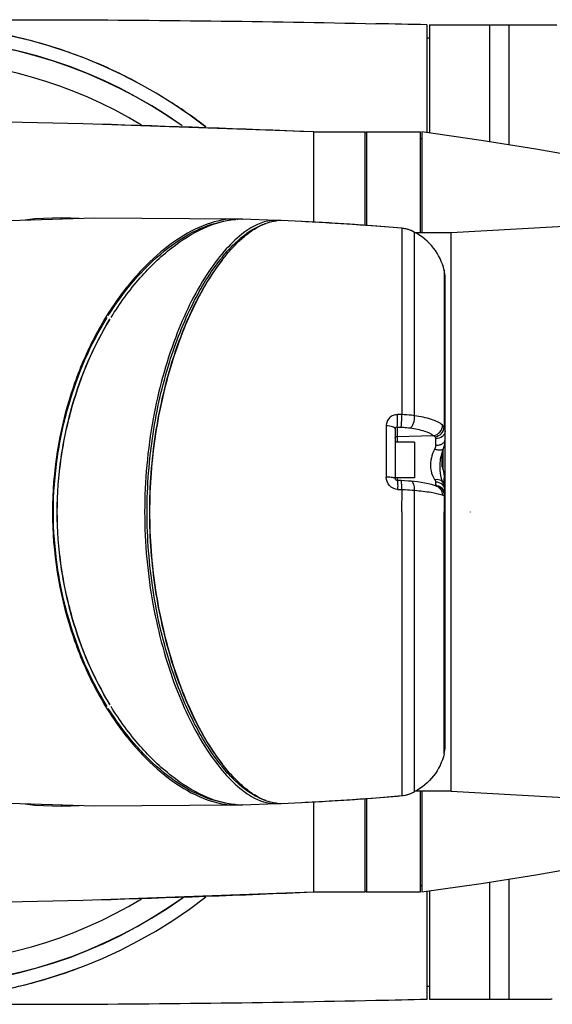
# Model space of a CAD drawing. Header units: millimetres. Extents: x 11 to 407, y 12 to 285.
# Tile 46 of 50: x 143.28 to 151.48, y 236.78 to 251.94. Entities that reach past the tile are written whole.
import ezdxf

# ---------------------------------------------------------------- set-up
doc = ezdxf.new("R2010")
doc.units = ezdxf.units.MM
doc.header["$LTSCALE"] = 23.1
doc.layers.get('0').update_dxf_attribs({"linetype": 'CONTINUOUS'})
doc.layers.add('02___PRT_ALL_AXES', color=7, linetype='CONTINUOUS')
doc.layers.add('06___PRT_ALL_SURFS', color=7, linetype='CONTINUOUS')

msp = doc.modelspace()

# ---------------------------------------------------------------- linework, layer by layer
at = {"color": 7, "linetype": 'Continuous'}
for p, q in [((149.554, 250.1986), (149.554, 251.8601)), ((150.514, 251.8601), (150.514, 250.0594)), ((150.514, 251.8601), (150.814, 251.8601)), ((150.814, 251.8601), (150.814, 250.0119)), ((149.554, 251.6601), (149.594, 251.6601)), ((147.804, 250.2101), (147.804, 248.8224)), ((147.804, 250.2101), (148.604, 250.2101)), ((148.624, 250.2101), (148.604, 250.1901)), ((148.604, 248.7719), (148.604, 250.2101)), ((148.624, 250.2101), (148.624, 248.7703)), ((148.624, 250.2101), (149.454, 250.2101)), ((149.454, 248.6601), (149.454, 250.21)), ((149.454, 250.1101), (149.474, 250.1101)), ((143.924, 248.8683), (143.924, 248.8894)), ((146.6336, 248.87), (146.6235, 248.8704)), ((146.6337, 248.8702), (146.636, 248.8676)), ((146.6339, 248.867), (146.6386, 248.8672)), ((146.6384, 248.8698), (146.6419, 248.8661)), ((146.6574, 248.8688), (146.6526, 248.8691)), ((146.7083, 248.8679), (146.7122, 248.8678)), ((147.2322, 248.8496), (146.7121, 248.8678)), ((147.2349, 248.8495), (147.2322, 248.8496)), ((147.2348, 248.8443), (147.2374, 248.8446)), ((147.2523, 248.8458), (147.2547, 248.8459)), ((147.6305, 248.8317), (147.3076, 248.8465)), ((148.1754, 248.8012), (147.6196, 248.8322)), ((148.7163, 248.7639), (148.1754, 248.8012)), ((149.164, 248.7273), (148.7163, 248.7639)), ((149.164, 248.7273), (149.164, 245.8578)), ((149.364, 248.6652), (149.3098, 248.6914)), ((149.364, 245.8424), (149.364, 248.6652)), ((149.924, 248.6601), (149.372, 248.6601)), ((149.924, 247.4784), (149.924, 248.6601)), ((149.8193, 248.0839), (149.8187, 247.7612)), ((149.834, 240.7565), (149.834, 247.9637)), ((149.8187, 247.7612), (149.8188, 245.6668)), ((149.9241, 245.14), (149.924, 247.4784)), ((149.164, 245.8584), (149.1011, 245.8584)), ((148.9256, 245.6863), (148.9259, 244.8956)), ((149.064, 245.6408), (149.064, 244.8771)), ((149.0932, 245.6641), (149.1559, 245.6641)), ((149.0932, 245.6641), (149.0932, 245.4351)), ((149.364, 245.4351), (149.064, 245.4351)), ((149.0932, 245.5225), (149.6557, 245.5365)), ((149.364, 245.4351), (149.364, 244.8851)), ((149.6879, 245.3862), (149.6879, 245.4872)), ((149.8014, 245.0101), (149.8014, 245.3195)), ((149.9242, 244.3601), (149.9241, 245.14)), ((149.7966, 245.0282), (149.796, 245.0565)), ((149.364, 244.8851), (149.064, 244.8851)), ((149.0932, 244.8851), (149.0932, 244.8459)), ((149.1571, 244.8436), (149.0949, 244.8459)), ((149.6879, 244.7698), (149.6879, 244.8202)), ((149.8006, 244.8149), (149.8007, 244.8148)), ((149.8199, 244.8794), (149.82, 244.8715)), ((149.1016, 244.7081), (149.164, 244.7057)), ((149.1641, 244.7057), (149.1639, 244.3601)), ((149.364, 244.3601), (149.364, 244.6943)), ((149.7017, 244.7596), (149.7021, 244.7595)), ((149.8192, 244.6167), (149.8191, 244.3601)), ((143.787, 244.3601), (143.802, 244.3601)), ((149.164, 244.3601), (149.164, 239.9929)), ((149.364, 240.055), (149.364, 244.3601)), ((149.834, 244.3601), (149.8191, 244.3601)), ((149.8192, 244.004), (149.8191, 244.3601)), ((149.9241, 243.5802), (149.9243, 244.3601)), ((149.8189, 243.2867), (149.8192, 244.004)), ((149.924, 241.2417), (149.9241, 243.5802)), ((149.8189, 243.2697), (149.8189, 243.2867)), ((149.8193, 240.6362), (149.8189, 243.2697)), ((149.924, 240.0601), (149.924, 241.2417)), ((146.646, 240.2046), (146.644, 240.2064)), ((149.348, 240.0469), (149.364, 240.0551)), ((149.924, 240.0601), (149.372, 240.0601)), ((149.454, 238.5101), (149.454, 240.0601)), ((143.924, 239.8518), (143.924, 239.8307)), ((146.6235, 239.8498), (146.6336, 239.8501)), ((146.6336, 239.8501), (146.6359, 239.8526)), ((146.6336, 239.8501), (146.6368, 239.8502)), ((146.6386, 239.8529), (146.6338, 239.8531)), ((146.6368, 239.8502), (146.6384, 239.8503)), ((146.6384, 239.8503), (146.6419, 239.854)), ((146.6526, 239.851), (146.6574, 239.8513)), ((146.7122, 239.8523), (146.7083, 239.8522)), ((146.7122, 239.8523), (147.2322, 239.8705)), ((147.2322, 239.8705), (147.2349, 239.8706)), ((147.2374, 239.8756), (147.2348, 239.8758)), ((147.2547, 239.8742), (147.2523, 239.8744)), ((147.3076, 239.8736), (147.626, 239.8882)), ((147.3097, 239.8737), (147.3076, 239.8736)), ((147.6229, 239.8881), (148.1751, 239.9189)), ((147.804, 239.8977), (147.804, 238.5101)), ((148.604, 238.5101), (148.604, 239.9482)), ((148.624, 239.9498), (148.624, 238.5101)), ((149.454, 238.6101), (149.474, 238.6101)), ((150.514, 238.6608), (150.514, 236.8601)), ((150.814, 238.7082), (150.814, 236.8601)), ((144.2582, 238.3834), (147.804, 238.5101)), ((147.804, 238.5101), (148.604, 238.5101)), ((148.604, 238.5301), (148.624, 238.5101)), ((148.624, 238.5101), (149.454, 238.5101)), ((149.554, 236.8601), (149.554, 238.5215)), ((149.554, 237.0601), (149.594, 237.0601)), ((150.514, 236.8601), (150.814, 236.8601))]:
    msp.add_line(p, q, dxfattribs=at)
for points in [[(147.804, 250.2101), (144.2582, 250.3368), (140.9753, 250.4081), (138.0812, 250.4228)], [(146.6237, 248.8704), (144.4334, 248.8845), (141.9777, 248.8064), (139.324, 248.6601)], [(143.924, 248.8894), (143.5176, 248.8729), (143.3652, 248.8505)], [(144.1965, 248.877), (144.0708, 248.8848), (143.924, 248.8894)], [(157.2237, 248.8704), (155.0334, 248.8845), (152.5777, 248.8064), (149.924, 248.6601)], [(149.3098, 248.6914), (149.2291, 248.7183), (149.164, 248.7273)], [(149.8079, 245.3394), (149.822, 245.3834), (149.8328, 245.4444), (149.834, 245.4717)], [(149.8006, 244.8149), (149.7828, 244.856), (149.7647, 244.9228), (149.7547, 245.0005), (149.7543, 245.0861), (149.7643, 245.1773), (149.7853, 245.2707), (149.808, 245.3394)], [(149.0949, 244.8459), (149.0895, 244.8466), (149.0778, 244.8517), (149.0691, 244.8607), (149.0645, 244.8719), (149.064, 244.8771)], [(149.3086, 244.8331), (149.2714, 244.8366), (149.2095, 244.8413), (149.1571, 244.8436)], [(149.7021, 244.7595), (149.624, 244.7838), (149.5224, 244.805), (149.4096, 244.8218), (149.3086, 244.8331)], [(149.834, 244.6918), (149.8323, 244.7189), (149.8189, 244.7735), (149.8007, 244.8148)], [(149.8215, 244.7629), (149.8209, 244.8123), (149.82, 244.8715)], [(139.324, 240.0601), (141.9777, 239.9138), (144.4334, 239.8356), (146.6237, 239.8498)], [(148.1751, 239.9189), (148.7162, 239.9563), (149.164, 239.9929)], [(149.164, 239.9929), (149.2245, 240.0009), (149.3055, 240.027), (149.348, 240.0469)], [(149.924, 240.0601), (152.5777, 239.9138), (155.0334, 239.8356), (157.2237, 239.8498)], [(143.3652, 239.8696), (143.5176, 239.8472), (143.924, 239.8307)], [(143.924, 239.8307), (144.0724, 239.8354), (144.1965, 239.8432)], [(138.0812, 238.2974), (140.9753, 238.312), (144.2582, 238.3834)]]:
    msp.add_lwpolyline(points, dxfattribs=at)
for centre, radius, start, end in [((141.554, 244.3601), 7.4995, 52.20223, 125.87196), ((141.5045, -92.7881), 344.7421, 88.662063, 88.792979), ((141.554, 244.3601), 7.2936, 54.57142, 123.64014), ((141.554, 244.3601), 7.2976, 54.55508, 123.56503), ((141.5473, 244.3361), 7.5248, 71.39452, 77.73067), ((141.554, 244.3601), 6.9614, 58.80628, 119.35104), ((141.5649, 244.3879), 7.4701, 68.14986, 71.39511), ((141.5494, 244.3521), 7.5091, 61.84599, 68.14202), ((141.5503, 244.3548), 7.5064, 52.23485, 57.44019), ((136.2457, -23.5713), 274.0253, 87.582554, 88.277116), ((146.6867, 247.8066), 1.0617, 93.39987, 94.51125), ((146.6855, 247.8264), 1.0419, 92.84264, 93.39805), ((146.5948, 247.8703), 1.0005, 87.50177, 87.77569), ((146.5943, 247.8567), 1.0141, 86.7045, 87.50724), ((146.6836, 247.8778), 0.9905, 88.56904, 92.60113), ((147.2108, 248.3284), 0.5217, 84.67184, 87.35358), ((147.2882, 248.3109), 0.5361, 93.83531, 95.42991), ((147.2869, 248.3318), 0.5152, 90.37322, 93.58257), ((147.2867, 248.3507), 0.4962, 87.58611, 90.36792), ((145.5057, 205.9237), 42.9606, 86.60591, 87.16496), ((145.6022, 207.5531), 41.3283, 86.10375, 86.60581), ((145.6903, 208.8573), 40.0211, 85.78243, 86.1027), ((145.807, 210.4122), 38.4619, 84.99279, 85.7854), ((148.6456, 246.4568), 2.8925, 140.93722, 141.47425), ((149.3321, 247.9636), 0.5019, 0.0056, 13.87234), ((117.2993, 244.3243), 32.4973, 1.29083, 1.65171), ((116.9363, 244.3386), 32.8676, 1.25171, 1.64994), ((116.5259, 244.36), 33.2981, 0.69371, 0.89383), ((149.684, 244.6181), 0.1518, 82.53809, 88.51052), ((149.6872, 244.6219), 0.1468, 0.07884, 18.51421), ((149.3321, 240.7565), 0.5019, 346.12723, 359.9746), ((148.6462, 242.2638), 2.8933, 218.52115, 219.0588), ((147.6335, 241.2643), 1.5029, 232.14271, 232.7895), ((145.8064, 278.3123), 38.4663, 274.21492, 275.00753), ((146.6867, 240.9138), 1.062, 265.45496, 266.61101), ((146.6855, 240.8936), 1.0418, 266.61306, 267.15605), ((146.5943, 240.8634), 1.0141, 272.49272, 273.29553), ((146.6836, 240.8423), 0.9904, 267.3991, 271.43095), ((147.2108, 240.3917), 0.5217, 272.64642, 275.32817), ((147.2882, 240.4093), 0.5361, 264.57009, 266.16272), ((147.2869, 240.3884), 0.5152, 266.41748, 269.62682), ((147.2867, 240.3695), 0.4963, 269.63212, 272.41391), ((145.5022, 282.8669), 43.0311, 272.82905, 273.39205), ((145.6063, 281.1072), 41.2683, 273.39233, 273.89475), ((145.6923, 279.8335), 39.9917, 273.89577, 274.21781), ((136.2331, 512.6446), 274.3787, 271.723296, 272.41696), ((141.554, 244.3601), 7.4995, 233.47542, 307.79944), ((141.554, 244.3601), 7.2976, 236.43011, 305.44146), ((141.554, 244.3601), 7.2936, 236.42004, 305.63866), ((141.554, 244.3601), 6.9614, 240.64296, 301.19945), ((141.5653, 244.331), 7.4688, 288.67653, 291.94053), ((141.5475, 244.3835), 7.5243, 282.4305, 288.67712), ((142.0621, 557.7692), 320.9966, 271.196779, 271.337379)]:
    msp.add_arc(centre, radius, start, end, dxfattribs=at)
for points, knots in [([(142.024, 251.934), (142.5792, 251.9377), (144.8268, 251.9424), (147.0744, 251.9128), (148.7665, 251.8775)], [0, 0, 0, 0, 0.2470271, 1, 1, 1, 1]), ([(146.6235, 248.8704), (146.4691, 248.8746), (146.1368, 248.8039), (145.6664, 248.5463), (145.2005, 248.1519), (144.7592, 247.6218), (144.3657, 246.96), (143.932, 245.8856), (143.7882, 244.978), (143.787, 244.3601)], [0, 0, 0, 0, 0.0805677, 0.1724221, 0.2777738, 0.3971213, 0.5306238, 0.6776633, 1, 1, 1, 1]), ([(144.6474, 247.383), (144.8819, 247.7554), (145.3839, 248.3652), (146.0921, 248.775), (146.427, 248.8365)], [0, 0, 0, 0, 0.5637506, 1, 1, 1, 1]), ([(144.6894, 247.3547), (144.8221, 247.5697), (145.1034, 247.9561), (145.5876, 248.424), (146.0827, 248.7412), (146.4361, 248.8519), (146.6032, 248.865)], [0, 0, 0, 0, 0.3018429, 0.5680376, 0.799714, 1, 1, 1, 1]), ([(146.6343, 248.5312), (146.6693, 248.5632), (146.7988, 248.673), (146.9494, 248.7632), (147.0671, 248.7984)], [0, 0, 0, 0, 0.2783191, 1, 1, 1, 1]), ([(147.2322, 248.8496), (147.189, 248.8514), (146.9955, 248.8331), (146.8213, 248.729), (146.7043, 248.637)], [0, 0, 0, 0, 0.2251258, 1, 1, 1, 1]), ([(146.8741, 248.7017), (146.9037, 248.7213), (147.0146, 248.7884), (147.1408, 248.8349), (147.2348, 248.8443)], [0, 0, 0, 0, 0.2724803, 1, 1, 1, 1]), ([(146.7043, 248.637), (146.6051, 248.5589), (146.4095, 248.364), (146.0334, 247.8518), (145.6236, 246.994), (145.2916, 245.7577), (145.2068, 244.8405), (145.2068, 244.3601)], [0, 0, 0, 0, 0.0814743, 0.177009, 0.4092434, 0.6898814, 1, 1, 1, 1]), ([(146.6438, 248.5134), (146.6626, 248.5317), (146.7351, 248.5994), (146.8133, 248.6614), (146.8741, 248.7017)], [0, 0, 0, 0, 0.2642954, 1, 1, 1, 1]), ([(149.8193, 248.0839), (149.7891, 248.2061), (149.6759, 248.4406), (149.4753, 248.6065), (149.364, 248.6652)], [0, 0, 0, 0, 0.5000158, 1, 1, 1, 1]), ([(146.3997, 248.2796), (146.4187, 248.3031), (146.4924, 248.391), (146.572, 248.4741), (146.6343, 248.5312)], [0, 0, 0, 0, 0.2634913, 1, 1, 1, 1]), ([(146.4167, 248.2585), (146.4352, 248.282), (146.5066, 248.3707), (146.5835, 248.455), (146.6438, 248.5134)], [0, 0, 0, 0, 0.2627935, 1, 1, 1, 1]), ([(145.2442, 244.3601), (145.2442, 244.763), (145.3054, 245.5421), (145.5492, 246.6244), (145.9041, 247.5328), (146.215, 248.0479), (146.3827, 248.2585)], [0, 0, 0, 0, 0.2931034, 0.5659668, 0.8041672, 1, 1, 1, 1]), ([(146.4007, 248.238), (146.2353, 248.0265), (145.9288, 247.5118), (145.579, 246.6071), (145.3393, 245.5323), (145.2793, 244.7595), (145.2793, 244.3601)], [0, 0, 0, 0, 0.1966121, 0.4350365, 0.7075778, 1, 1, 1, 1]), ([(145.2885, 244.3601), (145.2885, 244.7617), (145.349, 245.5385), (145.5903, 246.6189), (145.9421, 247.5284), (146.2504, 248.0457), (146.4167, 248.2585)], [0, 0, 0, 0, 0.292402, 0.5649282, 0.8033586, 1, 1, 1, 1]), ([(143.802, 244.3601), (143.8017, 244.6422), (143.8449, 245.1979), (144.0648, 246.2231), (144.3711, 246.9377), (144.6306, 247.356)], [0, 0, 0, 0, 0.2694454, 0.5298411, 1, 1, 1, 1]), ([(144.6728, 247.3278), (144.4166, 246.913), (144.1139, 246.2051), (143.8971, 245.1896), (143.8539, 244.6394), (143.8545, 244.3601)], [0, 0, 0, 0, 0.4701937, 0.7305762, 1, 1, 1, 1]), ([(143.8625, 244.3601), (143.8617, 244.6386), (143.9048, 245.1875), (144.1194, 246.2024), (144.4193, 246.9111), (144.673, 247.328)], [0, 0, 0, 0, 0.2688558, 0.5289604, 1, 1, 1, 1]), ([(149.1025, 245.8588), (149.0792, 245.8582), (149.0324, 245.8501), (148.9735, 245.8115), (148.9342, 245.7541), (148.926, 245.7087), (148.9256, 245.6863)], [0, 0, 0, 0, 0.2566632, 0.507506, 0.7539281, 1, 1, 1, 1]), ([(149.0932, 245.6641), (149.0957, 245.6737), (149.0984, 245.6995), (149.1024, 245.7642), (149.1024, 245.8193), (149.1011, 245.8584)], [0, 0, 0, 0, 0.1528964, 0.3974662, 1, 1, 1, 1]), ([(149.1559, 245.6641), (149.1585, 245.6737), (149.1612, 245.6995), (149.1652, 245.7642), (149.1652, 245.8193), (149.164, 245.8584)], [0, 0, 0, 0, 0.1529228, 0.3974951, 1, 1, 1, 1]), ([(149.364, 245.8424), (149.3482, 245.8446), (149.2819, 245.8536), (149.215, 245.858), (149.164, 245.8584)], [0, 0, 0, 0, 0.2379941, 1, 1, 1, 1]), ([(149.2977, 245.6537), (149.3088, 245.6604), (149.3289, 245.6839), (149.3573, 245.7465), (149.3655, 245.8036), (149.364, 245.8424)], [0, 0, 0, 0, 0.1876503, 0.4342564, 1, 1, 1, 1]), ([(149.7929, 245.6972), (149.7448, 245.738), (149.6007, 245.7994), (149.4521, 245.8297), (149.364, 245.8424)], [0, 0, 0, 0, 0.4143301, 1, 1, 1, 1]), ([(149.064, 245.6408), (149.064, 245.6473), (149.0507, 245.6626), (149.0037, 245.68), (148.9588, 245.6855), (148.9256, 245.6863)], [0, 0, 0, 0, 0.1288657, 0.3450643, 1, 1, 1, 1]), ([(149.0932, 245.6641), (149.0864, 245.6649), (149.0709, 245.6626), (149.064, 245.6477), (149.064, 245.6408)], [0, 0, 0, 0, 0.4975527, 1, 1, 1, 1]), ([(149.1559, 245.6641), (149.1684, 245.6641), (149.2158, 245.6641), (149.2631, 245.6585), (149.2977, 245.6537)], [0, 0, 0, 0, 0.2622813, 1, 1, 1, 1]), ([(149.2977, 245.6537), (149.3713, 245.6436), (149.495, 245.6192), (149.6154, 245.5698), (149.6557, 245.5365)], [0, 0, 0, 0, 0.5868441, 1, 1, 1, 1]), ([(149.6557, 245.5365), (149.6928, 245.5416), (149.7647, 245.5823), (149.7936, 245.6596), (149.7929, 245.6972)], [0, 0, 0, 0, 0.4992821, 1, 1, 1, 1]), ([(149.6773, 245.5183), (149.7142, 245.5231), (149.7848, 245.5583), (149.8181, 245.6313), (149.8188, 245.6668)], [0, 0, 0, 0, 0.5116702, 1, 1, 1, 1]), ([(149.834, 245.611), (149.834, 245.5951), (149.8258, 245.5617), (149.7808, 245.5066), (149.7246, 245.488), (149.6879, 245.4872)], [0, 0, 0, 0, 0.229628, 0.4726365, 1, 1, 1, 1]), ([(149.834, 245.611), (149.834, 245.6161), (149.8329, 245.6355), (149.8264, 245.6547), (149.8188, 245.6668)], [0, 0, 0, 0, 0.2625066, 1, 1, 1, 1]), ([(149.064, 245.494), (149.064, 245.5012), (149.0705, 245.5164), (149.0857, 245.5223), (149.0932, 245.5225)], [0, 0, 0, 0, 0.4914033, 1, 1, 1, 1]), ([(149.6879, 245.3862), (149.7068, 245.3867), (149.7427, 245.3907), (149.7898, 245.4084), (149.824, 245.435), (149.834, 245.4604), (149.834, 245.4717)], [0, 0, 0, 0, 0.3087666, 0.5861397, 0.814131, 1, 1, 1, 1]), ([(149.6716, 245.3287), (149.665, 245.3159), (149.6393, 245.2622), (149.6218, 245.2045), (149.6143, 245.1601)], [0, 0, 0, 0, 0.242126, 1, 1, 1, 1]), ([(149.6879, 245.3862), (149.6879, 245.3814), (149.6861, 245.3614), (149.6787, 245.3422), (149.6716, 245.3287)], [0, 0, 0, 0, 0.2387064, 1, 1, 1, 1]), ([(149.6716, 245.3287), (149.6874, 245.324), (149.7178, 245.3173), (149.7629, 245.3136), (149.8018, 245.3233), (149.808, 245.3394)], [0, 0, 0, 0, 0.3452208, 0.6384331, 1, 1, 1, 1]), ([(149.6143, 245.1601), (149.6049, 245.1045), (149.6038, 244.998), (149.6438, 244.8981), (149.6716, 244.8594)], [0, 0, 0, 0, 0.541651, 1, 1, 1, 1]), ([(149.7883, 245.0564), (149.7931, 245.0418), (149.8099, 244.9841), (149.8186, 244.9241), (149.8199, 244.8794)], [0, 0, 0, 0, 0.2556481, 1, 1, 1, 1]), ([(149.1016, 244.7081), (149.0555, 244.71), (148.9618, 244.7536), (148.9258, 244.8494), (148.9259, 244.8956)], [0, 0, 0, 0, 0.4998579, 1, 1, 1, 1]), ([(149.064, 244.8771), (149.064, 244.8812), (149.0453, 244.8862), (149.0209, 244.8908), (148.976, 244.8944), (148.9438, 244.8954), (148.9259, 244.8956)], [0, 0, 0, 0, 0.0875686, 0.3009768, 0.6190071, 1, 1, 1, 1]), ([(149.0949, 244.8459), (149.096, 244.8459), (149.0978, 244.8413), (149.0991, 244.8343), (149.1006, 244.8214), (149.1021, 244.797), (149.1027, 244.7585), (149.1022, 244.7259), (149.1016, 244.7081)], [0, 0, 0, 0, 0.0245382, 0.0819291, 0.1729506, 0.2950615, 0.6153072, 1, 1, 1, 1]), ([(149.164, 244.7057), (149.1645, 244.7235), (149.1651, 244.7561), (149.1644, 244.7946), (149.163, 244.819), (149.1615, 244.8319), (149.1601, 244.839), (149.1583, 244.8435), (149.1572, 244.8436)], [0, 0, 0, 0, 0.3844196, 0.7045465, 0.8266692, 0.9177574, 0.9752743, 1, 1, 1, 1]), ([(149.364, 244.6943), (149.3647, 244.7117), (149.3632, 244.745), (149.3531, 244.7946), (149.3284, 244.8312), (149.3086, 244.8331)], [0, 0, 0, 0, 0.3326126, 0.6213721, 1, 1, 1, 1]), ([(149.6716, 244.8594), (149.6973, 244.8646), (149.7477, 244.8657), (149.7906, 244.8341), (149.8006, 244.8149)], [0, 0, 0, 0, 0.5474193, 1, 1, 1, 1]), ([(149.6716, 244.8594), (149.674, 244.8561), (149.6817, 244.8443), (149.6879, 244.8304), (149.6879, 244.8202)], [0, 0, 0, 0, 0.2861215, 1, 1, 1, 1]), ([(149.834, 244.6918), (149.8339, 244.7249), (149.7976, 244.7959), (149.7247, 244.8192), (149.6879, 244.8202)], [0, 0, 0, 0, 0.473187, 1, 1, 1, 1]), ([(149.164, 244.7057), (149.1814, 244.7052), (149.2482, 244.7031), (149.3149, 244.6989), (149.364, 244.6943)], [0, 0, 0, 0, 0.2617681, 1, 1, 1, 1]), ([(149.364, 244.6943), (149.4496, 244.6865), (149.5918, 244.6697), (149.7337, 244.643), (149.7876, 244.6236)], [0, 0, 0, 0, 0.5998684, 1, 1, 1, 1]), ([(149.6879, 244.7698), (149.6879, 244.7692), (149.6877, 244.7681), (149.6871, 244.7671), (149.6868, 244.7667)], [0, 0, 0, 0, 0.5113007, 1, 1, 1, 1]), ([(149.7021, 244.7595), (149.7277, 244.7494), (149.774, 244.7104), (149.7884, 244.6522), (149.7876, 244.6236)], [0, 0, 0, 0, 0.4895384, 1, 1, 1, 1]), ([(149.7024, 244.7611), (149.7342, 244.7544), (149.7952, 244.7169), (149.8186, 244.6498), (149.8192, 244.6167)], [0, 0, 0, 0, 0.4955176, 1, 1, 1, 1]), ([(149.7037, 244.7686), (149.731, 244.765), (149.7846, 244.7424), (149.8177, 244.6945), (149.8264, 244.6685)], [0, 0, 0, 0, 0.5020279, 1, 1, 1, 1]), ([(149.7876, 244.6236), (149.7906, 244.6225), (149.8009, 244.6191), (149.8116, 244.6168), (149.8192, 244.6167)], [0, 0, 0, 0, 0.2924909, 1, 1, 1, 1]), ([(149.8192, 244.6167), (149.8214, 244.6166), (149.8263, 244.6162), (149.834, 244.6188), (149.834, 244.6221)], [0, 0, 0, 0, 0.3952732, 1, 1, 1, 1]), ([(143.787, 244.3601), (143.7882, 243.7421), (143.932, 242.8345), (144.3657, 241.7601), (144.7592, 241.0984), (145.2005, 240.5683), (145.6664, 240.1738), (146.1368, 239.9162), (146.4691, 239.8455), (146.6235, 239.8498)], [0, 0, 0, 0, 0.3223367, 0.4693762, 0.6028787, 0.7222262, 0.8275779, 0.9194323, 1, 1, 1, 1]), ([(144.6306, 241.3642), (144.3711, 241.7825), (144.0648, 242.4971), (143.8449, 243.5223), (143.8017, 244.078), (143.802, 244.3601)], [0, 0, 0, 0, 0.4701589, 0.7305547, 1, 1, 1, 1]), ([(143.8545, 244.3601), (143.8539, 244.0807), (143.8971, 243.5305), (144.1139, 242.5151), (144.4166, 241.8072), (144.6728, 241.3924)], [0, 0, 0, 0, 0.2694239, 0.5298063, 1, 1, 1, 1]), ([(144.673, 241.3922), (144.4193, 241.809), (144.1194, 242.5177), (143.9048, 243.5327), (143.8617, 244.0815), (143.8625, 244.3601)], [0, 0, 0, 0, 0.4710392, 0.7311441, 1, 1, 1, 1]), ([(145.2068, 244.3601), (145.2068, 243.8782), (145.2921, 242.9585), (145.6258, 241.7195), (146.0376, 240.8607), (146.4153, 240.3492), (146.6117, 240.1551), (146.7112, 240.0778)], [0, 0, 0, 0, 0.3104842, 0.5912803, 0.8233842, 0.9187508, 1, 1, 1, 1]), ([(146.3825, 240.4618), (146.2148, 240.6724), (145.904, 241.1876), (145.5491, 242.0959), (145.3054, 243.1781), (145.2442, 243.9572), (145.2442, 244.3601)], [0, 0, 0, 0, 0.1958392, 0.4340421, 0.7069039, 1, 1, 1, 1]), ([(145.2793, 244.3601), (145.2793, 243.9606), (145.3393, 243.1878), (145.579, 242.113), (145.9288, 241.2083), (146.2353, 240.6937), (146.4007, 240.4821)], [0, 0, 0, 0, 0.2924227, 0.5649624, 0.8033866, 1, 1, 1, 1]), ([(146.4167, 240.4617), (146.2504, 240.6744), (145.9421, 241.1918), (145.5903, 242.1012), (145.349, 243.1817), (145.2885, 243.9586), (145.2885, 244.3601)], [0, 0, 0, 0, 0.1966396, 0.4350707, 0.707599, 1, 1, 1, 1]), ([(146.4267, 239.8837), (146.0918, 239.9453), (145.3838, 240.355), (144.8818, 240.9648), (144.6474, 241.3372)], [0, 0, 0, 0, 0.4362599, 1, 1, 1, 1]), ([(146.6026, 239.8551), (146.4355, 239.8684), (146.0822, 239.9792), (145.5873, 240.2964), (145.1033, 240.7642), (144.822, 241.1505), (144.6894, 241.3655)], [0, 0, 0, 0, 0.2003017, 0.4319871, 0.6981769, 1, 1, 1, 1]), ([(149.8193, 240.6362), (149.7891, 240.514), (149.676, 240.2796), (149.4754, 240.1136), (149.364, 240.055)], [0, 0, 0, 0, 0.500016, 1, 1, 1, 1]), ([(146.6342, 240.1891), (146.6141, 240.2074), (146.5312, 240.2867), (146.4547, 240.3727), (146.3995, 240.4407)], [0, 0, 0, 0, 0.2367485, 1, 1, 1, 1]), ([(146.644, 240.2064), (146.6246, 240.2253), (146.5444, 240.3063), (146.4703, 240.3932), (146.4167, 240.4617)], [0, 0, 0, 0, 0.2373826, 1, 1, 1, 1]), ([(147.067, 239.9218), (147.0303, 239.9327), (146.871, 239.9951), (146.7317, 240.0999), (146.6342, 240.1891)], [0, 0, 0, 0, 0.2248346, 1, 1, 1, 1]), ([(146.8743, 240.0183), (146.8549, 240.0312), (146.7744, 240.0877), (146.6999, 240.1524), (146.646, 240.2046)], [0, 0, 0, 0, 0.2362936, 1, 1, 1, 1]), ([(146.7247, 240.0674), (146.7658, 240.0362), (146.9161, 239.9333), (147.1008, 239.8652), (147.2322, 239.8705)], [0, 0, 0, 0, 0.2821627, 1, 1, 1, 1]), ([(147.2348, 239.8758), (147.2048, 239.8788), (147.0765, 239.9025), (146.9575, 239.9632), (146.8743, 240.0183)], [0, 0, 0, 0, 0.2317716, 1, 1, 1, 1]), ([(149.164, 239.9929), (149.196, 239.9958), (149.2603, 240.0054), (149.3193, 240.0324), (149.348, 240.0469)], [0, 0, 0, 0, 0.4996443, 1, 1, 1, 1]), ([(142.024, 236.7859), (142.5793, 236.7821), (144.8269, 236.7768), (147.0745, 236.807), (148.7665, 236.8426)], [0, 0, 0, 0, 0.2470496, 1, 1, 1, 1])]:
    msp.add_open_spline(points, degree=3, knots=knots, dxfattribs=at)
for points in [[(149.2305, 248.718), (149.2087, 248.7229), (149.1863, 248.7253), (149.164, 248.7273)], [(149.3061, 248.693), (149.2817, 248.7034), (149.2564, 248.7122), (149.2305, 248.718)], [(149.364, 248.6652), (149.345, 248.6752), (149.3258, 248.6846), (149.3061, 248.693)], [(149.8188, 245.6668), (149.8118, 245.6782), (149.803, 245.6886), (149.7929, 245.6972)], [(149.6557, 245.5365), (149.6638, 245.5317), (149.6713, 245.5255), (149.6773, 245.5183)], [(149.6773, 245.5183), (149.6843, 245.5099), (149.6879, 245.4982), (149.6879, 245.4872)]]:
    msp.add_open_spline(points, degree=3, dxfattribs=at)
at = {"layer": '02___PRT_ALL_AXES', "color": 7, "linetype": 'Continuous'}
for p, q in [((149.594, 251.8601), (149.594, 250.1929)), ((149.594, 251.8601), (150.514, 251.8601)), ((150.514, 251.8601), (150.514, 250.0594)), ((150.814, 251.8601), (151.554, 251.8601)), ((149.554, 251.6601), (149.594, 251.6601)), ((149.474, 250.2101), (149.474, 248.6601)), ((149.474, 240.0601), (149.474, 238.51)), ((150.514, 238.6608), (150.514, 236.8601)), ((149.594, 238.5272), (149.594, 236.8601)), ((149.554, 237.0601), (149.594, 237.0601)), ((149.594, 236.8601), (150.514, 236.8601)), ((150.814, 236.8601), (151.454, 236.8601)), ((151.454, 236.8601), (151.4615, 236.8602))]:
    msp.add_line(p, q, dxfattribs=at)
msp.add_arc((151.5542, 229.3443), 7.5164, 90.54032, 90.7061, dxfattribs=at)
at = {"layer": '06___PRT_ALL_SURFS', "color": 6, "linetype": 'Continuous'}
msp.add_line((150.224, 244.358), (150.224, 244.3622), dxfattribs=at)
at = {"layer": '06___PRT_ALL_SURFS', "color": 7, "linetype": 'Continuous'}
for points in [[(155.4102, 248.8821), (155.4037, 248.8851), (154.8406, 249.1004), (154.18, 249.3101), (153.4524, 249.5029), (152.7197, 249.6683), (151.9902, 249.8124), (151.2279, 249.9465), (150.3885, 250.0792), (149.474, 250.2101)], [(149.474, 238.5101), (150.3887, 238.641), (151.2283, 238.7737), (151.9909, 238.9078), (152.7206, 239.052), (153.4534, 239.2175), (154.1811, 239.4103), (154.8417, 239.6201), (155.4048, 239.8355), (155.4103, 239.8381)]]:
    msp.add_lwpolyline(points, dxfattribs=at)

doc.saveas('drawing.dxf')
